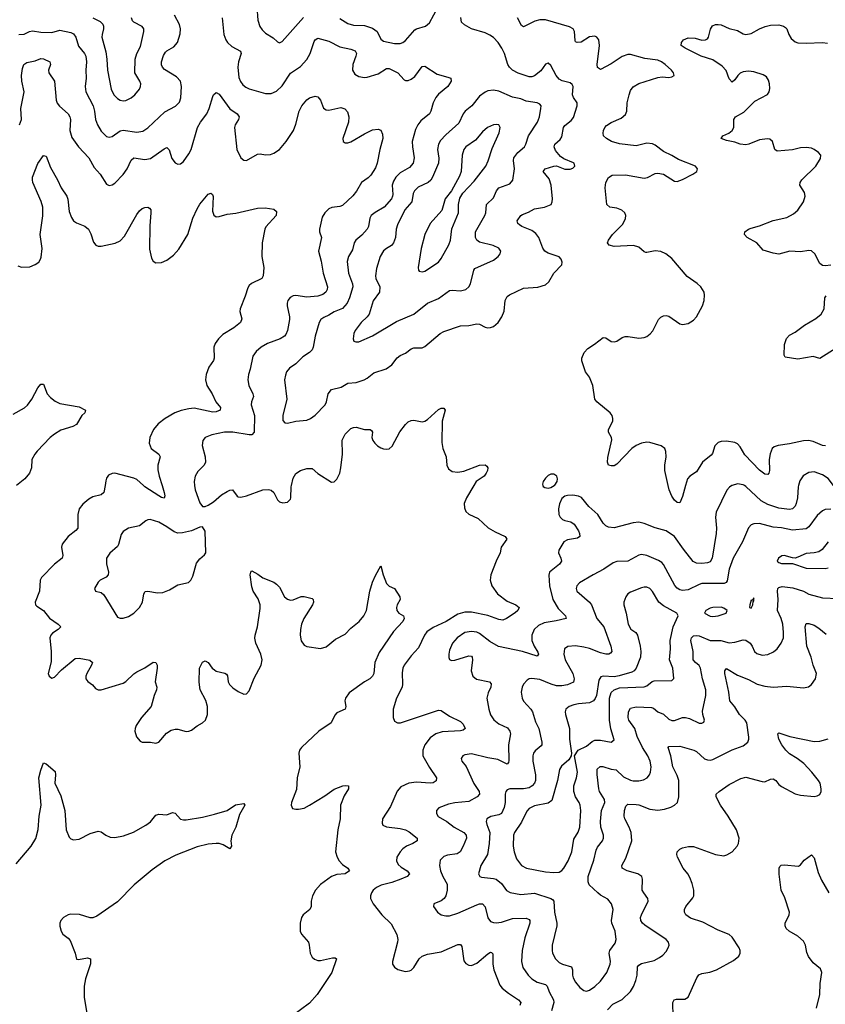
# Model space of a CAD drawing. Header units: inches. Extents: x 501419 to 657765, y 482282 to 547532.
# Tile 11 of 225: x 531637 to 537510, y 496218 to 503397. Entities that reach past the tile are written whole.
import ezdxf

# ---------------------------------------------------------------- set-up
doc = ezdxf.new("R2010")
doc.units = ezdxf.units.IN
doc.header["$MEASUREMENT"] = 0
doc.layers.add('A5439', color=7, linetype='Continuous')
doc.layers.add('A5530', color=7, linetype='Continuous')

msp = doc.modelspace()

# ---------------------------------------------------------------- linework, layer by layer
at = {"layer": 'A5439', "color": 6}
for points, elevation in [([(532259.3, 500000), (532251.4, 499948.6), (532230, 499933.3), (532170, 499917.2), (532139.8, 499900.2), (532096.1, 499863.9), (532070.4, 499830), (532060.8, 499790), (532060.8, 499690), (532046.6, 499673.4), (531990, 499628.8), (531947.2, 499572.8), (531941.7, 499550), (531952.3, 499490), (531947.3, 499470), (531890, 499427.3), (531795.2, 499330), (531786.9, 499310), (531780.4, 499230), (531749, 499150), (531753, 499130), (531761.3, 499121.3), (531810, 499090.5), (531854.2, 499034.2), (531916.2, 498990), (531936.1, 498970), (531917.4, 498950), (531876.5, 498923.5), (531864.5, 498910), (531856.5, 498890), (531866.2, 498790), (531866.1, 498713.9), (531845.5, 498630), (531851.4, 498610), (531870, 498595), (531890, 498602.1), (531942.5, 498657.5), (532041.9, 498738.1), (532070, 498741.1), (532147.3, 498727.3), (532166.9, 498710), (532160.3, 498690), (532125.9, 498630), (532119.7, 498610), (532120.1, 498590), (532132.6, 498572.6), (532167.1, 498547.1), (532190, 498521.6), (532210, 498512), (532230, 498511.6), (532390, 498559.6), (532410, 498570.7), (532470, 498628.7), (532490, 498642.2), (532548.2, 498671.8), (532610, 498711.9), (532630.5, 498710.5), (532638.6, 498690), (532638.9, 498670), (532625.4, 498570), (532637.7, 498530), (532635.4, 498510), (532617, 498470), (532595.3, 498390), (532525, 498310), (532486.7, 498250), (532477.5, 498230), (532475.1, 498210), (532489.1, 498169.1), (532515.8, 498135.8), (532530, 498128.3), (532590, 498128.3), (532630, 498122.8), (532651.9, 498128.1), (532706.3, 498193.7), (532742.2, 498217.8), (532770, 498224.9), (532790, 498223.9), (532850, 498208.2), (532871.1, 498208.9), (532890, 498216.3), (532930, 498249.3), (532970, 498271), (532992, 498290), (533005.2, 498330), (533005.6, 498390), (532993.9, 498433.8), (532953.5, 498510), (532946, 498566), (532948.5, 498670), (532970, 498713.2), (532990, 498722), (533010, 498710.2), (533039.8, 498670), (533056, 498656), (533070, 498647.7), (533131.8, 498631.8), (533144.1, 498624.1), (533152.2, 498612.2), (533157.6, 498570), (533166.2, 498550), (533190, 498526.2), (533230, 498499.3), (533270, 498479.8), (533290, 498482.5), (533310, 498502.9), (533345.2, 498594.8), (533397.4, 498690), (533405.4, 498730), (533395.7, 498770), (533359.3, 498850), (533351.5, 498888.5), (533352.7, 498910), (533369.9, 498970.1), (533390, 499103), (533390.2, 499130), (533374.6, 499174.6), (533338.7, 499230), (533330, 499263), (533318.2, 499350), (533322, 499370), (533330, 499377.5), (533373.6, 499353.6), (533410, 499326.4), (533490, 499294.7), (533510, 499280.2), (533530, 499259.7), (533568.1, 499190), (533590, 499170.9), (533610, 499164.8), (533630, 499167.6), (533690, 499190.9), (533710, 499191.1), (533770, 499176.5), (533776.5, 499170), (533779.7, 499150), (533771.3, 499130), (533707.9, 499032.1), (533691.8, 498990), (533684.1, 498950), (533682.4, 498910), (533690, 498869.1), (533710, 498836.1), (533730, 498826.3), (533830, 498812.2), (533870, 498824.2), (533939.5, 498880.5), (534010, 498917.3), (534050, 498959.6), (534111.6, 499008.4), (534144.8, 499050), (534166, 499090), (534190, 499229.1), (534210, 499296.5), (534230, 499344.9), (534270, 499415.3), (534286.1, 499350), (534310, 499285.2), (534330, 499265.8), (534370.1, 499250.1), (534409.2, 499190), (534410.2, 499170), (534387.6, 499130), (534383.5, 499110), (534385.8, 499090), (534401.8, 499070), (534434.7, 499050), (534439.4, 499030), (534431.1, 499010), (534363, 498937), (534258, 498782), (534225.5, 498710), (534218.7, 498630), (534210.1, 498610), (534190, 498590.4), (534150, 498569.9), (534038.6, 498490), (534011.3, 498450), (534006.9, 498430), (534015.4, 498390), (534009.4, 498370), (533950, 498342.4), (533934.9, 498325.1), (533906.8, 498270), (533817.8, 498210), (533692.5, 498090), (533676.7, 498070), (533670.9, 498050), (533679.4, 497950), (533658.6, 497870), (533655, 497785), (533619.5, 497690), (533616.3, 497670), (533626.7, 497646.7), (533650, 497640.2), (533670, 497640.5), (533710, 497648.9), (533750, 497669), (533861.2, 497738.8), (533930, 497787.2), (533992.3, 497810), (534010, 497813.9), (534033.4, 497810), (534034.8, 497790), (534002.6, 497737.4), (533976.7, 497670), (533973.6, 497570), (533956.8, 497490), (533940.1, 497330), (533950.4, 497290), (533965.1, 497265.1), (533990, 497236.8), (534029.2, 497210), (534040.7, 497190), (534009.7, 497170.3), (533950, 497163.2), (533911.1, 497150), (533828.8, 497091.2), (533792.9, 497050), (533771.1, 497010), (533761.9, 496970), (533760.8, 496930), (533751, 496910), (533703.5, 496870), (533691.8, 496850), (533682.6, 496810), (533681.6, 496750), (533690.2, 496730), (533741.3, 496670), (533748.1, 496650), (533755.4, 496590), (533770, 496562), (533786, 496546), (533810, 496536.6), (533830, 496537.2), (533916.8, 496556.8), (533936, 496556), (533945.3, 496550), (533913.2, 496450), (533805.3, 496290), (533750, 496225.5), (533617.8, 496130)], 2000), ([(532674.8, 500000), (532690.4, 499949.6), (532694.9, 499925.1), (532690.8, 499909.2), (532670, 499913.8), (532650, 499925.2), (532550, 499991.8), (532540.5, 500000)], 2000), ([(532911.9, 500000), (532915.7, 499970), (532950, 499875.5), (532970, 499848.4), (532990, 499846.9), (533010, 499856.4), (533050, 499881.1), (533107.9, 499932.1), (533150, 499957.9), (533170, 499967), (533189.2, 499969.2), (533222.5, 499922.5), (533230, 499917.3), (533250, 499914.9), (533290, 499924.5), (533410, 499969.3), (533450, 499972.6), (533470, 499965.5), (533490.1, 499950), (533517.3, 499897.3), (533530, 499882), (533555.1, 499875.1), (533590, 499879.8), (533610, 499900.2), (533613.6, 499910), (533616.1, 499990), (533618.3, 500000)], 2100), ([(534947.5, 500000), (534893, 499910), (534877, 499870), (534878.6, 499838.6), (534890, 499811.8), (534910.7, 499790.7), (534979.9, 499759.9), (535051.7, 499691.7), (535103, 499663), (535176.5, 499630), (535182.1, 499622.1), (535188.7, 499610), (535147.4, 499550), (535140.7, 499510), (535110, 499448.5), (535071.6, 499350), (535066, 499310), (535079.7, 499270), (535121.1, 499210), (535190, 499158.1), (535254.6, 499130), (535277.4, 499110), (535269, 499090), (535250, 499071.5), (535186.9, 499030), (535160.1, 499019.9), (535130, 499024.3), (535050, 499051.9), (534930, 499076.1), (534882.3, 499077.7), (534830, 499063.5), (534745.8, 499010), (534650, 498965.5), (534606.2, 498933.8), (534586.9, 498910), (534543.6, 498816.4), (534490, 498759.1), (534439.3, 498690), (534430, 498669.1), (534424.2, 498635.8), (534428.3, 498551.7), (534425.3, 498530), (534383.3, 498450), (534359.4, 498370), (534359.4, 498310), (534370, 498283.3), (534390, 498269.7), (534413.3, 498270), (534690, 498362.4), (534710, 498359.9), (534770, 498318.1), (534850, 498279.5), (534870, 498260.6), (534885.4, 498230), (534870, 498217.5), (534850, 498211.6), (534716.1, 498203.9), (534670, 498190.8), (534630, 498160.2), (534591.5, 498110), (534575.3, 498070), (534576.5, 498030), (534623.6, 497943.6), (534674.6, 497870), (534673.1, 497846.9), (534650, 497833.2), (534630.3, 497829.7), (534530, 497838.5), (534473, 497830), (534416.4, 497803.6), (534389.1, 497770.9), (534339.3, 497660.7), (534282.6, 497570), (534279, 497539), (534285.1, 497525.1), (534311.2, 497511.2), (534410, 497499.6), (534450, 497489.8), (534476, 497476), (534534.4, 497430), (534535.3, 497410), (534503.4, 497390), (534457.2, 497370), (534430, 497350.6), (534409.8, 497330), (534386.4, 497290), (534384.3, 497264.3), (534396.5, 497236.5), (534417.3, 497217.3), (534462.2, 497190), (534478, 497170), (534461, 497150), (534414.4, 497130), (534350, 497106), (534273.3, 497086.7), (534237.1, 497070), (534214.5, 497050), (534201.3, 497030), (534194.5, 497010), (534194.7, 496990), (534214.2, 496950), (534277.4, 496870), (534345.4, 496805.4), (534386.1, 496726.1), (534393.3, 496690), (534391.6, 496670), (534355.1, 496530), (534355.1, 496510), (534368.4, 496488.4), (534392.7, 496472.7), (534430, 496461), (534450, 496458), (534478.5, 496461.5), (534490, 496466.1), (534510, 496486.1), (534548.7, 496550), (534571.2, 496568.8), (534610, 496582.7), (534710, 496601.4), (534830, 496653), (534850, 496652.9), (534860.1, 496640.1), (534875.9, 496535.9), (534890, 496515.1), (534910, 496503.3), (534930, 496501.9), (534970, 496518.5), (535050, 496585.9), (535070, 496597.2), (535076.2, 496596.2), (535086.5, 496586.5), (535086.6, 496510), (535092.7, 496470), (535136.3, 496356.3), (535155.3, 496335.3), (535199.8, 496299.8), (535274.5, 496250), (535290.8, 496230), (535282.5, 496210)], 2100), ([(536828, 500000), (536811.1, 499988.9), (536792.6, 499967.4), (536714.8, 499805.2), (536709, 499770), (536716.1, 499690), (536714.9, 499650), (536684.4, 499470), (536670, 499443.1), (536650, 499435.9), (536610, 499432.8), (536570, 499434.7), (536546.8, 499446.8), (536475.3, 499535.3), (536410, 499629.2), (536350, 499670.7), (536270, 499690.9), (536190, 499724.4), (536150, 499732.5), (536110, 499727.8), (535970, 499691.6), (535930, 499695.9), (535910, 499705.6), (535890, 499724.9), (535850.6, 499790), (535786.4, 499846.4), (535732.8, 499912.8), (535710, 499923.2), (535670, 499929.4), (535631.5, 499928.5), (535610, 499922.8), (535590, 499907.1), (535572.3, 499867.7), (535564, 499830), (535567.8, 499790), (535578.1, 499770), (535593.5, 499753.5), (535610, 499745.2), (535654.9, 499734.9), (535678.7, 499718.7), (535709.5, 499670), (535718.6, 499650), (535720.5, 499630), (535704.1, 499615.9), (535630, 499605.2), (535602.6, 499590), (535566.6, 499530), (535564.5, 499510), (535582.7, 499470), (535586.1, 499450), (535573.1, 499426.9), (535500.5, 499370), (535493.9, 499346.1), (535500.2, 499270), (535524.5, 499170), (535563.4, 499103.4), (535616.2, 499050), (535621.7, 499030), (535546.8, 499013.2), (535459.6, 499000.4), (535419.3, 498980.7), (535388.6, 498951.4), (535371.7, 498910), (535370.7, 498870), (535388.2, 498828.2), (535413.3, 498786.7), (535418.8, 498770), (535410, 498757.3), (535303.4, 498790), (535126.4, 498826.4), (535063.1, 498863.1), (534990, 498921.8), (534970, 498930.5), (534930, 498936.5), (534882.2, 498930), (534825.7, 498890), (534792, 498850), (534770, 498800.4), (534764.4, 498770), (534765.5, 498745.5), (534771.1, 498731.1), (534785.4, 498725.4), (534810, 498727), (534910, 498759.6), (534930, 498757.4), (534935.9, 498750), (534938, 498730), (534928.8, 498650), (534940.7, 498610), (534968.1, 498588.1), (535061.5, 498570), (535075.1, 498555.1), (535071.2, 498531.2), (535051.6, 498490), (535042.6, 498450), (535056.7, 498370), (535070, 498328.5), (535093.3, 498293.3), (535130, 498263.4), (535194, 498234), (535210.8, 498210), (535214.7, 498190), (535199.8, 498110), (535203.5, 497996.5), (535199.2, 497980.8), (535190, 497969), (535123.7, 498003.7), (535050, 498015.8), (534930, 498044.4), (534882.7, 498037.3), (534868.1, 498030), (534855.1, 498010), (534859.7, 497990), (534891.4, 497951.4), (534948.7, 497828.7), (534986, 497770), (534988, 497750), (534971.9, 497730), (534910, 497695.9), (534810, 497686.7), (534762.4, 497677.6), (534693.1, 497650), (534675, 497630), (534674.9, 497610), (534688.1, 497588.1), (534750, 497550.1), (534803.2, 497510), (534873.7, 497470), (534890.9, 497450), (534893.2, 497430), (534870.9, 497370), (534848.7, 497330), (534825.7, 497314.3), (534755.7, 497304.3), (534730, 497295.3), (534702.8, 497270), (534697.4, 497230), (534704.3, 497190), (534720.6, 497150), (534753, 497093), (534753.4, 497050), (534743, 497010), (534730.8, 496989.2), (534710, 496973.1), (534656.5, 496950), (534653.8, 496930), (534683.4, 496890), (534710, 496870.5), (534742.7, 496862.7), (534770, 496863.1), (534830, 496881.3), (534970, 496942.8), (534990, 496950), (535010, 496951.1), (535029.1, 496929.1), (535050, 496849), (535070, 496822.8), (535090, 496813.2), (535111.4, 496811.4), (535150, 496817.6), (535230, 496843.1), (535330, 496844.9), (535350, 496837.3), (535354.9, 496830), (535355.2, 496810), (535318.3, 496701.7), (535300, 496610), (535294.7, 496530), (535305.6, 496485.6), (535342.8, 496430), (535370, 496403.1), (535410, 496380.1), (535470, 496362.4), (535483.3, 496350), (535496.1, 496310), (535527.4, 496250), (535530.3, 496230), (535512.7, 496170)], 2200), ([(535451.9, 500000), (535453.9, 499993.9), (535465.5, 499985.5), (535490, 499982.4), (535510, 499986.5), (535534.2, 500000)], 2200), ([(536491.6, 500000), (536470, 499920.7), (536450, 499875.3), (536430, 499875.8), (536410, 499893.5), (536390, 499923.5), (536372.3, 499970), (536365.3, 500000)], 2100), ([(537315.4, 500000), (537313, 499990), (537306.9, 499910), (537297.7, 499870), (537289.8, 499850), (537270, 499829.4), (537250, 499826.5), (537170, 499835.5), (537090, 499861.6), (537041.5, 499890), (536930, 499994.2), (536920.1, 500000)], 2200), ([(537550.7, 499829.3), (537510, 499826.5), (537490, 499816.1), (537450, 499780.9), (537390, 499699.9), (537370, 499685.3), (537270, 499674.3), (537190, 499691.6), (537130, 499697.1), (537030, 499722.7), (536990, 499720.6), (536970, 499713.3), (536949.1, 499690.9), (536906, 499590), (536838.2, 499470), (536808, 499390), (536794.2, 499305.8), (536786.4, 499293.6), (536772.9, 499287.1), (536610, 499286.1), (536590, 499280), (536510, 499239.2), (536470, 499235), (536450, 499240), (536430, 499251.5), (536412.8, 499272.8), (536330, 499423.9), (536318.1, 499438.1), (536293.6, 499453.6), (536210, 499490.5), (536170, 499498.2), (536150, 499493.1), (536070, 499448.6), (535990, 499445.8), (535962.3, 499437.7), (535894.8, 499390), (535817.4, 499350), (535717.9, 499290), (535699.7, 499270), (535692.8, 499250), (535699.7, 499230), (535790.6, 499150.6), (535806.5, 499130), (535845.4, 499030), (535896.1, 498970), (535947.2, 498830), (535952.6, 498790), (535943, 498777), (535930.9, 498770), (535910, 498770), (535870, 498780), (535790, 498812.4), (535750, 498822.9), (535688.8, 498831.2), (535632.7, 498827.3), (535609.8, 498810), (535603.9, 498770), (535614.5, 498730), (535669.2, 498630), (535678.6, 498590), (535673.6, 498566.4), (535630, 498546.9), (535590, 498540.3), (535550, 498540.5), (535511.3, 498551.3), (535430, 498585.9), (535370, 498594.1), (535350, 498590.2), (535337.5, 498582.5), (535310, 498551.4), (535300.5, 498530), (535293.9, 498493.9), (535299.5, 498450), (535309.1, 498429.1), (535362.3, 498370), (535374.2, 498350), (535398.1, 498278.1), (535421.4, 498230), (535444.1, 498130), (535443.1, 498110), (535437.9, 498102.1), (535394, 498066), (535382.3, 498050), (535377.1, 498030), (535378.6, 497990), (535397.2, 497890), (535396.2, 497850), (535389, 497830), (535373.9, 497810), (535350, 497796.6), (535310, 497788.9), (535211.3, 497788.7), (535190, 497780.6), (535180.8, 497770), (535176.2, 497750), (535175, 497690), (535168.1, 497651.9), (535150, 497610.2), (535130, 497599.9), (535072.1, 497587.9), (535043.4, 497570), (535037.9, 497550), (535042.1, 497530), (535065.1, 497470), (535060.2, 497390), (535046.4, 497310), (534997.5, 497230), (534982.5, 497170), (534990.7, 497150.7), (535004.2, 497144.2), (535090, 497136.3), (535110.2, 497130.2), (535150, 497097.9), (535186.6, 497046.6), (535212, 497032), (535290, 497019.5), (535390, 497028.3), (535509.4, 496989.4), (535521.7, 496981.7), (535530.5, 496970), (535536.1, 496890), (535553.3, 496810), (535552.3, 496790), (535518.5, 496650), (535517.6, 496610), (535522.2, 496590), (535544.1, 496550), (535570, 496523.5), (535593.2, 496510), (535660.1, 496490), (535667.3, 496470), (535666, 496430), (535671.8, 496411.8), (535690, 496378.3), (535719.7, 496339.7), (535750, 496317.4), (535770, 496314.4), (535790, 496321.1), (535830, 496348.8), (535870, 496385.5), (535918.3, 496450), (535942.3, 496510), (535944.3, 496530), (535935.1, 496590), (535938.9, 496610), (535977.5, 496662.5), (535986.1, 496690), (535977.3, 496750), (535953.3, 496810), (535951.2, 496830), (535963.4, 496910), (535951.2, 496950), (535924.1, 496984.1), (535870, 497013.4), (535851.4, 497030), (535789.6, 497089.6), (535780.3, 497110), (535781.5, 497150), (535821.3, 497270), (535838.5, 497341.5), (535850, 497363.3), (535886, 497410), (535892.9, 497430), (535893.5, 497450), (535873.9, 497510), (535872, 497550), (535878.5, 497630), (535901.7, 497690), (535900.1, 497710), (535864.1, 497770), (535857.9, 497790), (535846.1, 497893.9), (535847.8, 497932.2), (535867.8, 497952.2), (535887.7, 497952.3), (535950, 497932.1), (535986.5, 497926.5), (536037.7, 497877.7), (536090, 497852.1), (536110, 497846.9), (536150, 497846.9), (536185.6, 497854.4), (536211.5, 497868.5), (536227.9, 497890), (536235.5, 497910), (536240.4, 497950), (536233.9, 497990), (536217, 498030), (536178.1, 498090), (536137.3, 498170), (536120.8, 498230), (536078.3, 498290), (536074, 498310), (536075, 498350), (536090, 498376.6), (536130, 498385.9), (536242.1, 498382.1), (536256.4, 498376.4), (536290, 498350), (536330, 498332.7), (536370, 498296.1), (536390, 498287.9), (536410, 498286.7), (536470, 498307.9), (536490, 498310.3), (536521.1, 498301.1), (536590, 498268.6), (536610, 498267.5), (536624.3, 498275.7), (536630.4, 498290), (536617.5, 498330), (536615, 498355), (536639.5, 498470), (536640.2, 498510), (536614.3, 498590), (536600.7, 498670), (536589.2, 498689.2), (536562.8, 498710), (536547.6, 498730), (536547.6, 498790), (536529.8, 498870), (536534.7, 498890), (536541.9, 498898.1), (536550, 498904), (536573.6, 498906.4), (536590, 498903.6), (536670, 498870.4), (536749.5, 498869.5), (536810, 498853.4), (536850, 498857.3), (536910, 498875.4), (536930, 498873.1), (536961.8, 498850), (536976.6, 498830), (536993.3, 498790), (537010, 498775), (537050, 498764.8), (537090, 498768.9), (537132, 498788), (537159.6, 498810), (537189.1, 498850), (537204.1, 498890), (537206.3, 498930), (537199.5, 498990), (537187.6, 499030), (537160.6, 499090), (537165.7, 499170), (537161.4, 499230), (537164, 499250), (537170, 499257.6), (537195.2, 499264.8), (537274.2, 499254.2), (537349.9, 499229.9), (537390, 499209.6), (537490, 499180.8), (537604.2, 499175.8)], 2300), ([(537530, 499590.6), (537486.6, 499533.4), (537462.3, 499517.7), (537430, 499510.2), (537370, 499505.6), (537310, 499477), (537290, 499472.1), (537270, 499472.2), (537210, 499489.9), (537192.9, 499487.1), (537168.4, 499470), (537159.4, 499450), (537170, 499439.4), (537190, 499432.3), (537270, 499432.8), (537370, 499398.5), (537510, 499395.1), (537530, 499400.4)], 2400), ([(535923, 496177), (535961.7, 496218.3), (536028.2, 496251.8), (536088.6, 496311.4), (536111.5, 496348.5), (536128.5, 496391.5), (536138.3, 496430), (536140.9, 496490), (536150, 496503.4), (536170, 496514.4), (536262.2, 496537.8), (536301.9, 496558.1), (536324.7, 496575.3), (536350, 496603.6), (536365.4, 496630), (536371.1, 496650), (536367.7, 496670), (536349.1, 496690), (536194.7, 496794.7), (536177.1, 496810), (536164.9, 496830), (536163.2, 496850), (536170.4, 496870), (536217.6, 496970), (536217.3, 496990), (536185.9, 497030), (536175.7, 497050), (536177.1, 497130), (536171.4, 497150), (536144.3, 497170), (536065.5, 497190), (536029.4, 497210), (536027.4, 497230), (536056.8, 497283.2), (536099.9, 497410), (536094.9, 497470), (536080.4, 497510), (536048.4, 497570), (536043.7, 497590), (536045.6, 497630), (536056.3, 497663.7), (536070, 497676.6), (536130, 497675.7), (536150, 497671.8), (536230, 497639.8), (536290, 497634.1), (536338.1, 497641.9), (536383.7, 497656.3), (536410.5, 497670), (536432.5, 497690), (536442.2, 497730), (536441.3, 497850), (536430, 497885.9), (536399, 497950), (536384.4, 498030), (536363.9, 498090), (536370, 498097.6), (536450, 498099.5), (536550.5, 498070.5), (536570, 498060.7), (536630, 498008.1), (536650, 498000.2), (536670, 497999.1), (536690, 498004), (536830, 498074.4), (536910, 498103.2), (536945.9, 498130), (536953.4, 498150), (536953.1, 498166.9), (536938, 498270), (536925.8, 498290), (536884, 498330), (536850, 498386.9), (536814.8, 498430), (536806.4, 498493.6), (536777.5, 498630), (536776.8, 498650), (536790, 498667.5), (536870, 498618.3), (536950, 498585.3), (537013.2, 498553.2), (537070, 498537.3), (537130, 498530.5), (537230, 498537.4), (537350, 498525.2), (537386.3, 498533.7), (537410.2, 498549.8), (537438.3, 498590), (537445.3, 498630), (537422.6, 498690), (537408.1, 498750), (537374.3, 498830), (537363.6, 498970), (537370, 498993.6), (537390, 498994.3), (537430, 498981.6), (537461.7, 498961.7), (537516.2, 498916.2)], 2200), ([(536400.1, 496130), (536398.9, 496230), (536407.3, 496250), (536425.3, 496254.7), (536485.2, 496254.8), (536510, 496269.4), (536573, 496410), (536587.2, 496432.8), (536610, 496443.7), (536667.3, 496452.7), (536715.7, 496470), (536841.8, 496538.2), (536878.7, 496570), (536889.9, 496590), (536889.9, 496610), (536881.2, 496630), (536830, 496706.8), (536810, 496728), (536730, 496759.6), (536616.4, 496816.4), (536527, 496847), (536494.3, 496870), (536483, 496890), (536484, 496910), (536494, 496930), (536545, 496995), (536550.5, 497010), (536550.9, 497050), (536539.4, 497099.4), (536523.2, 497143.2), (536508.3, 497168.3), (536473.7, 497210), (536433.5, 497290), (536427.8, 497310), (536430, 497330.2), (536449.8, 497350), (536470, 497358), (536512.3, 497367.7), (536550, 497367.7), (536710, 497309.1), (536770, 497301.5), (536792.9, 497307.1), (536830, 497330.1), (536867.3, 497370), (536877.3, 497390), (536881.2, 497430), (536863, 497490), (536801.9, 497590), (536746.5, 497670), (536713.9, 497730), (536715.4, 497750), (536736.1, 497770), (536810, 497820.6), (536894.7, 497865.3), (536930, 497873.7), (537050, 497841.9), (537070, 497840.3), (537110, 497859), (537130, 497862.3), (537149.4, 497849.4), (537170, 497819.9), (537190, 497805), (537290, 497753.6), (537330, 497742.1), (537430, 497734), (537450, 497736.9), (537470, 497748.8), (537479.3, 497770), (537480.8, 497790), (537472.1, 497830), (537460.4, 497850), (537412.8, 497910), (537353.8, 497973.8), (537306, 498010), (537250, 498043.4), (537222.5, 498070), (537193.6, 498110), (537172.3, 498150), (537162.9, 498190), (537170, 498198.4), (537251.1, 498171.1), (537430, 498135.1), (537470, 498137.3), (537530, 498154.2)], 2100), ([(531610, 497241.9), (531720.6, 497370), (531753.6, 497426.4), (531772.1, 497492.1), (531780, 497590), (531794.3, 497670), (531775.9, 497870), (531790, 497925.5), (531810, 497979.3), (531830, 497971.7), (531894.7, 497914.7), (531899, 497890), (531894.2, 497830), (531937.6, 497737.6), (531965.8, 497630), (531974.6, 497490), (531997.4, 497437.4), (532010, 497425.6), (532030, 497418), (532070, 497421.2), (532150, 497463.9), (532210, 497480.6), (532230, 497475.3), (532265.2, 497450), (532297.4, 497437.4), (532330, 497435.1), (532393.9, 497446.1), (532466.3, 497473.7), (532556.2, 497523.8), (532590.6, 497549.4), (532630, 497596.8), (532650, 497603.9), (532710, 497598.2), (532750, 497615.4), (532770, 497612), (532808.5, 497568.5), (532830, 497562.6), (532850, 497564.1), (532970, 497581.7), (533056.1, 497603.9), (533150, 497631.7), (533210, 497672.8), (533270, 497683), (533278.7, 497670), (533238.8, 497601.2), (533211.4, 497510), (533182.8, 497450), (533176.3, 497410), (533180.2, 497370), (533170, 497352.4), (533120.2, 497380.2), (533090, 497389.7), (533070, 497391.5), (533010, 497384.6), (532930, 497365), (532775.1, 497304.9), (532695.3, 497264.7), (532602.5, 497197.5), (532472.4, 497090), (532350, 496965.9), (532199.2, 496860.8), (532170, 496849.5), (532150, 496849.2), (532073, 496873), (532010, 496875.6), (531990, 496870), (531956.4, 496850), (531937.5, 496830), (531929.7, 496810.3), (531930, 496787.4), (531940.1, 496750), (531950.5, 496730.5), (531990, 496701), (532003.8, 496683.8), (532042.3, 496590), (532050, 496547.7), (532064.5, 496544.5), (532130, 496557.6), (532153.6, 496550), (532152.1, 496512.1), (532116.5, 496403.5), (532106.9, 496350), (532107.2, 496270), (532130, 496120.9)], 1900), ([(537444.8, 496190), (537469.9, 496290.1), (537472.1, 496370), (537485.7, 496450), (537475.6, 496475.6), (537421.2, 496521.2), (537387.5, 496567.5), (537375.8, 496595.8), (537364.9, 496650), (537350, 496678.4), (537310, 496715.1), (537245.7, 496750), (537223.5, 496770), (537216.8, 496790), (537217.1, 496810), (537246.4, 496870), (537248.7, 496890), (537214.5, 496994.5), (537189.4, 497050.6), (537174.3, 497165.7), (537172.9, 497210), (537177.8, 497222.2), (537187.9, 497232.1), (537210, 497235.4), (537314.2, 497225.8), (537330, 497233.7), (537356.3, 497270), (537410, 497307.7), (537430, 497286.7), (537458, 497178), (537482.4, 497122.4), (537536.1, 497030)], 2000)]:
    msp.add_lwpolyline(points, dxfattribs=dict(at, elevation=elevation))
for points, elevation in [([(532587.4, 499752.6), (532570, 499751.1), (532555.8, 499744.2), (532510, 499707.3), (532430, 499688.8), (532390, 499666.3), (532376.1, 499643.9), (532357.9, 499570), (532350, 499555.9), (532293, 499507), (532270.7, 499470), (532268.8, 499430), (532284.9, 499370), (532282.7, 499350), (532267, 499333), (532224.2, 499310), (532210, 499296.2), (532181.4, 499250), (532188.9, 499230), (532230, 499219.5), (532250, 499202.8), (532350, 499040.4), (532370, 499032.7), (532390, 499033.5), (532430, 499046), (532470, 499070.1), (532510, 499111), (532531.1, 499150), (532541.6, 499210), (532551.3, 499228.7), (532570, 499231), (532642.2, 499217.8), (532679.5, 499220.6), (532730, 499239.7), (532790, 499275.7), (532867.2, 499292.8), (532885, 499310), (532899.7, 499340.3), (532926.6, 499433.4), (532950, 499464.9), (532985.2, 499494.8), (532993.9, 499510), (532987.9, 499667.9), (532970, 499699.1), (532950, 499697.7), (532889.9, 499670.1), (532823.7, 499656.3), (532790, 499654), (532763.2, 499663.2), (532710, 499700.3), (532650, 499732.5)], 2100), ([(536190, 499260.2), (536170, 499254.4), (536090, 499223.7), (536070.9, 499210), (536054.9, 499190), (536040.7, 499150), (536041.1, 499130), (536059.2, 499070), (536073.2, 498990), (536093.1, 498953.1), (536127.7, 498927.7), (536140.8, 498910), (536161.2, 498830), (536165.2, 498790), (536162.1, 498750), (536131, 498669), (536116.8, 498650), (536100.2, 498639.8), (536006.1, 498613.9), (535970, 498606.8), (535890, 498610.4), (535874.7, 498605.3), (535858.2, 498581.8), (535841.1, 498470), (535832.9, 498447.1), (535820.9, 498430), (535790, 498415.8), (535710.5, 498409.5), (535677.9, 498402.1), (535642.3, 498390), (535618.8, 498370), (535613.7, 498350), (535616.4, 498330), (535645.6, 498230), (535645.4, 498150), (535659.1, 498050), (535657.6, 498030), (535639.4, 498000.6), (535586.4, 497953.6), (535571.2, 497930), (535558.6, 497850), (535515.2, 497704.8), (535490, 497685.5), (535390, 497664.4), (535350, 497646.1), (535333.6, 497626.4), (535294.5, 497545.5), (535245, 497470), (535238, 497450), (535235.6, 497370), (535241.2, 497330), (535259.7, 497279.7), (535295, 497230), (535331, 497211), (535470, 497185), (535530, 497177.9), (535570, 497181.6), (535590, 497192.7), (535604.7, 497210), (535636.4, 497263.6), (535663.1, 497330), (535677.7, 497422.3), (535707.5, 497472.5), (535719.9, 497510), (535726.9, 497630), (535723.5, 497670), (535716, 497690), (535689.2, 497730), (535676.4, 497770), (535677.7, 497810), (535696.5, 497870), (535702.3, 497910), (535680.8, 498030), (535709.4, 498070.6), (535770, 498099.6), (535810, 498133.3), (535830, 498143.2), (535870, 498143.8), (535949.9, 498130.1), (535970, 498146.4), (535947.1, 498227.1), (535936.7, 498290), (535937.8, 498450), (535949.5, 498490.5), (535970, 498511), (536010, 498525.5), (536190, 498533.8), (536210, 498541.1), (536248.2, 498571.8), (536263.2, 498576.8), (536390, 498579.6), (536406.4, 498593.6), (536397.4, 498670), (536373.4, 498730), (536381.9, 498810), (536379.2, 498870), (536400.2, 498970), (536437.3, 499050), (536426.5, 499070), (536330, 499124), (536295.2, 499150), (536250, 499228.3), (536230, 499248.7), (536210, 499259.2)], 2400), ([(536990, 499182), (536977.3, 499162.7), (536970, 499163.7), (536960.7, 499130), (536956.3, 499110), (536970, 499105.6), (536981, 499130), (536984, 499156), (536990, 499158)], 2400), ([(536750, 499113), (536690, 499112.2), (536670, 499107), (536638.7, 499090), (536628.7, 499070), (536670, 499047.4), (536690, 499045.1), (536730, 499049.8), (536788, 499070), (536794.7, 499090), (536770, 499106.1)], 2400)]:
    msp.add_lwpolyline(points, close=True, dxfattribs=dict(at, elevation=elevation))
at = {"layer": 'A5530', "color": 6}
for points, elevation in [([(533364.5, 503490), (533372.6, 503392.6), (533388.3, 503348.3), (533404.3, 503324.3), (533430, 503298.9), (533485.8, 503265.8), (533516.8, 503236.8), (533530, 503228.7), (533550, 503238.4), (533705.7, 503414.3)], 2300), ([(533970, 503405.6), (534030, 503369.1), (534070, 503358.4), (534150, 503354.6), (534210, 503336.5), (534243.4, 503310), (534270, 503254.2), (534290, 503240.2), (534370, 503223.4), (534410, 503223.2), (534430, 503230.6), (534450, 503245.1), (534516.7, 503323.3), (534530, 503331.3), (534594.5, 503350), (534625.3, 503374.7), (534688.1, 503490)], 2300), ([(531630, 503288.4), (531670, 503292.6), (531708.9, 503311.1), (531730, 503315.1), (531790, 503305.4), (531870, 503303.6), (531930, 503321.6), (532010, 503304.2), (532030, 503294.4), (532046.9, 503270), (532064.9, 503204.9), (532109.8, 503150), (532118.9, 503130), (532123, 503090), (532118.2, 503030), (532122.1, 502970), (532115, 502910), (532118.7, 502870), (532173.5, 502770), (532183.2, 502730), (532188.5, 502670), (532202.9, 502630), (532230, 502585.5), (532270, 502546.3), (532290, 502539.9), (532310, 502544.3), (532370, 502586.3), (532390, 502591.2), (532490, 502578.2), (532535.3, 502584.7), (532570, 502608.1), (532695.9, 502724.1), (532773.9, 502766.1), (532803, 502797), (532812, 502828), (532817.1, 502910), (532809, 502950), (532779.5, 502979.6), (532692.9, 503032.9), (532678, 503050), (532670, 503069.2), (532669.7, 503090), (532684.4, 503135.6), (532699.3, 503160.7), (532709.3, 503170.7), (532760.3, 503199.7), (532787.5, 503230), (532807, 503293), (532809.2, 503330), (532802.7, 503362.7), (532766.1, 503430)], 2200), ([(533112.7, 503410), (533125.1, 503290), (533138.9, 503250), (533152.4, 503230), (533182.4, 503202.4), (533247.3, 503167.3), (533251.7, 503150), (533233.2, 503090), (533227.6, 503050), (533235.5, 502975.5), (533246, 502946), (533262.7, 502922.7), (533284.5, 502904.5), (533310, 502893.3), (533430, 502859.9), (533470, 502858.9), (533510, 502874.8), (533550, 502914.9), (533610, 503006.2), (533683.6, 503056.4), (533730, 503106.6), (533754.7, 503150), (533782.5, 503237.5), (533790, 503250.4), (533810, 503261.4), (533890, 503240.8), (533970, 503200.4), (534050, 503183.2), (534082.4, 503170), (534091.6, 503150), (534088.4, 503130), (534065.8, 503070), (534062.8, 503030), (534080.8, 503000.8), (534110, 502983.5), (534150, 502975.4), (534170, 502977.6), (534250, 503002.5), (534310, 503040.9), (534330, 503042.4), (534393.6, 503010), (534438.6, 502958.6), (534450, 502952.7), (534470, 502954.3), (534490, 502962.3), (534517, 502983), (534570, 503055.6), (534590, 503059.3), (534679.2, 502999.2), (534759.1, 502979.1), (534778.9, 502970), (534781.2, 502950), (534759.1, 502910), (534690, 502853.7), (534669.8, 502830), (534651, 502790), (534634.2, 502730), (534623.3, 502710), (534561.4, 502658.6), (534540, 502630), (534523.4, 502596.6), (534498.8, 502510), (534500, 502470), (534512.6, 502390), (534505.8, 502350), (534479.5, 502320.5), (534410, 502279.8), (534379.8, 502250), (534361.3, 502218.7), (534352, 502190), (534356.4, 502123.6), (534355.6, 502110), (534346.5, 502090), (534295, 502030), (534227.6, 501992.4), (534200.1, 501970), (534189.1, 501950), (534180.5, 501890), (534170.8, 501870), (534130, 501825), (534087.4, 501790), (534075.2, 501770), (534061.9, 501718.1), (534033.6, 501670), (534024.8, 501635.2), (534033.1, 501550), (534062.7, 501470), (534064.7, 501450), (534042.1, 501370), (534023.7, 501330), (533989.8, 501290.2), (533930, 501266.6), (533890, 501242.4), (533853.1, 501226.9), (533831.9, 501210), (533820.6, 501190), (533790, 501090), (533777, 501010), (533769.1, 500990), (533750, 500970), (533701.1, 500938.9), (533650, 500887.4), (533604, 500856), (533583.1, 500830), (533573.9, 500806.1), (533568, 500770), (533584.5, 500630), (533554, 500510), (533554.6, 500474.6), (533570, 500457.7), (533590, 500455), (533650, 500469.7), (533730, 500478.1), (533756.4, 500490), (533790, 500513.5), (533862.8, 500590), (533873.1, 500610), (533885.2, 500670), (533910, 500699.8), (533981.4, 500718.6), (534030, 500746.8), (534090, 500750.8), (534148.1, 500771.9), (534170, 500783.2), (534217.5, 500822.5), (534309.3, 500850.7), (534350, 500881.5), (534388, 500932), (534410, 500948.9), (534450, 500965.3), (534490, 500996.3), (534510, 501004.6), (534570, 501005.6), (534590, 501013.4), (534703.4, 501110), (534730, 501124.5), (534850, 501164.2), (534910, 501168.4), (534970, 501180.2), (534990, 501177.7), (535030, 501155.9), (535050, 501151), (535070, 501152.5), (535090, 501160.9), (535124.2, 501190), (535152.8, 501230), (535167.9, 501272.1), (535175.5, 501350), (535190, 501377.7), (535208.6, 501391.4), (535310, 501438.5), (535413.2, 501446.8), (535470, 501463.1), (535494.3, 501485.7), (535530.2, 501549.8), (535588.5, 501610), (535591, 501630), (535584.5, 501650), (535568.6, 501668.6), (535490, 501694.1), (535465.9, 501710), (535451.6, 501731.6), (535422, 501810), (535399.1, 501839.1), (535370, 501860.6), (535297.5, 501890), (535280.9, 501900.9), (535268.5, 501910), (535264.3, 501930), (535290, 501969.6), (535302.6, 501977.4), (535346.4, 501993.6), (535390, 502017.5), (535463.1, 502030), (535510.4, 502050), (535518.9, 502070), (535520.1, 502090), (535512.1, 502190), (535496.2, 502236.2), (535452.9, 502290), (535467.4, 502310), (535530, 502329.6), (535550, 502330.7), (535610, 502307.2), (535650, 502307.5), (535670, 502315.1), (535683.6, 502330), (535678.5, 502350), (535673.6, 502353.6), (535603.7, 502383.7), (535580.1, 502400.1), (535543.5, 502443.5), (535533.9, 502470), (535539.2, 502490), (535576.7, 502523.3), (535590, 502543.6), (535602.3, 502610), (535610, 502624.6), (535658.1, 502661.9), (535675.3, 502684.7), (535700.6, 502770), (535700.2, 502790), (535674.7, 502830), (535667.2, 502850), (535671.2, 502910), (535664, 502924), (535650, 502937.1), (535590.9, 502950.9), (535570, 502964.5), (535548.9, 502990), (535510, 503062.4), (535490, 503081.3), (535470, 503071.8), (535435, 503025), (535390, 502987), (535370, 502980.6), (535350, 502981.5), (535270, 503006.4), (535229.8, 503029.8), (535206.9, 503050), (535194.6, 503070), (535172.1, 503150), (535152.3, 503190), (535124.2, 503230), (535090, 503266.4), (535065.2, 503285.2), (535030, 503302.1), (534930, 503331.5), (534878.5, 503358.5), (534858.5, 503378.5), (534852.9, 503412.9)], 2200), ([(532171, 503411), (532223.8, 503383.8), (532243.5, 503363.5), (532248.2, 503350), (532247.3, 503330), (532237.1, 503290), (532236.7, 503270), (532264, 503164), (532272, 503110), (532275.9, 503030), (532303.9, 502890), (532324.3, 502850), (532350, 502822.3), (532370, 502810.4), (532390, 502806), (532410, 502808), (532450, 502828.3), (532476.3, 502850), (532509.9, 502890), (532517.9, 502910), (532519, 502930), (532512.7, 502950), (532477.1, 503010), (532479, 503110), (532490.2, 503149.8), (532518, 503202), (532541.4, 503310), (532540.9, 503330), (532530, 503347.7), (532470, 503378.5), (532458.5, 503390), (532451.8, 503410)], 2300), ([(536365.3, 500000), (536339.5, 500110), (536339.7, 500150), (536349.9, 500210), (536348.1, 500248.1), (536339.3, 500270), (536313.2, 500290), (536230, 500314.9), (536210, 500316.8), (536170, 500310.2), (536130, 500291.5), (536100.3, 500270), (535990, 500157), (535970, 500144.9), (535950, 500143), (535930, 500148.4), (535922.6, 500170), (535925.1, 500205.1), (535953.2, 500333.2), (535951.4, 500351.4), (535930.5, 500390), (535929.9, 500410), (535959.9, 500470), (535961, 500490), (535955.2, 500510), (535940.7, 500530), (535844.8, 500610), (535829.2, 500630), (535816.4, 500730), (535790, 500791.5), (535761.7, 500830), (535735.1, 500910), (535735.1, 500930), (535750.9, 500970), (535779.2, 501000.8), (535828.2, 501031.8), (535890, 501079.2), (535910, 501077.6), (535950, 501051.1), (535970, 501048), (535990, 501052.8), (536030, 501079.7), (536050, 501087.3), (536072, 501088), (536150, 501074.4), (536190, 501079.5), (536210, 501087.8), (536234.2, 501105.8), (536252.4, 501127.6), (536293.4, 501210), (536310, 501228.6), (536330, 501239), (536350, 501240.8), (536370, 501235.6), (536450, 501179.3), (536470, 501173.9), (536510, 501181.4), (536550, 501206.3), (536571.6, 501230), (536615.8, 501310), (536627, 501350), (536629.3, 501389.3), (536626, 501410), (536601.6, 501450), (536574.7, 501474.7), (536504, 501524), (536390, 501656.9), (536348.4, 501690), (536310, 501705.8), (536270, 501712.1), (536210, 501698.5), (536200.8, 501700.8), (536190, 501703.7), (536150, 501738.9), (536111.5, 501751.5), (535970, 501744.6), (535933.6, 501753.6), (535922.9, 501770), (535929.8, 501790), (535958.5, 501830), (536033.2, 501906.8), (536053.2, 501946.8), (536055.7, 501970), (536047.5, 501990), (536027.6, 502007.6), (535990, 502021.9), (535939.7, 502030), (535917, 502050), (535906.3, 502170), (535911, 502210), (535930, 502246.5), (535957.1, 502262.9), (536053.2, 502266.8), (536190, 502241.3), (536213.9, 502246.1), (536270, 502275.2), (536290, 502279.3), (536330.3, 502270.3), (536410, 502220.9), (536430, 502217.9), (536470, 502231.6), (536544.1, 502270), (536572.6, 502290), (536578.5, 502310), (536564.4, 502330), (536438.9, 502378.9), (536390, 502408.1), (536330, 502435.9), (536270, 502481.4), (536250, 502491.3), (536210, 502495.7), (536130, 502478.6), (536010, 502491), (535951, 502510), (535914.1, 502530), (535894, 502550), (535890.4, 502570), (535893.6, 502590), (535902.3, 502610), (535915.3, 502624.7), (535950, 502646.9), (536021.5, 502678.5), (536053.6, 502706.4), (536063, 502730), (536066.3, 502790), (536079.6, 502850), (536090, 502879.7), (536110, 502906.6), (536150, 502931.5), (536290, 502975.4), (536320.6, 502980.6), (536370, 502976.6), (536390, 502980.1), (536407.3, 502990), (536404.5, 503010), (536389.2, 503030), (536341.4, 503070), (536315.2, 503090), (536290, 503102), (536193.7, 503113.7), (536090, 503143.1), (536070, 503142.7), (536030, 503129.3), (535950, 503074.1), (535870, 503033.7), (535850, 503049.1), (535845.8, 503070), (535863.4, 503210), (535858.7, 503250), (535844.7, 503270), (535830, 503276.5), (535790, 503271.5), (535730, 503232.6), (535701.7, 503230), (535690, 503236.8), (535685.7, 503245.7), (535681.2, 503310), (535670.9, 503330.9), (535644.4, 503344.4), (535470, 503396), (535430, 503395.4), (535393.4, 503386.6), (535310, 503344.2), (535294.7, 503354.7), (535266.4, 503410)], 2100), ([(537550, 501607.9), (537510, 501602.5), (537490, 501604.7), (537470, 501618.4), (537434.1, 501690), (537410, 501711.9), (537390, 501714.4), (537330, 501705.6), (537251.5, 501708.5), (537170, 501687.8), (537130, 501694.1), (537057.8, 501717.8), (537010, 501769.8), (536939.7, 501810), (536920.5, 501830), (536924.2, 501850), (536949.6, 501870), (536970, 501877.7), (537030, 501895), (537130, 501932.5), (537230, 501955.9), (537278.8, 501981.2), (537310, 502007.2), (537351.9, 502070), (537363.9, 502110), (537357.5, 502137.5), (537325.2, 502190), (537325.9, 502210), (537337.7, 502230), (537441.5, 502330), (537475.2, 502384.8), (537476.3, 502410), (537461.2, 502430), (537430, 502451.4), (537410, 502459.7), (537370, 502466), (537330, 502463.2), (537270, 502447.6), (537158, 502438), (537141.8, 502450), (537123.9, 502510), (537104.8, 502524.8), (537089.2, 502529.2), (537030, 502522.2), (536952, 502490), (536930, 502485.7), (536890, 502489.8), (536850, 502503.9), (536790, 502515.6), (536751.1, 502530), (536762.9, 502550), (536806.3, 502570), (536831.1, 502590), (536843.1, 502610), (536843.1, 502670), (536856.4, 502690), (536917.2, 502722.8), (536995.8, 502804.2), (537089.5, 502850.5), (537099.6, 502870), (537104.5, 502895.5), (537104, 502930), (537097, 502957), (537080.5, 502980.5), (537055.9, 502995.9), (536990, 503017.8), (536950, 503021.3), (536910, 503015.8), (536890, 503006.7), (536871.7, 502990), (536850, 502958.7), (536830, 502942), (536810, 502965.8), (536786.4, 503026.4), (536757.5, 503057.5), (536690, 503103.3), (536605.2, 503130), (536488, 503190), (536459.6, 503210), (536460.7, 503230), (536475.8, 503250), (536510, 503265.2), (536562.3, 503262.3), (536610, 503248.6), (536637, 503250), (536650, 503258), (536658.2, 503270), (536673, 503327), (536687.4, 503352.6), (536710, 503362), (536730, 503362.8), (536750, 503360.2), (536810, 503333.9), (536870, 503317.7), (536910, 503295.2), (536930, 503289.5), (536970, 503297.6), (537030, 503331.5), (537071.4, 503348.7), (537110, 503357.8), (537170, 503358.9), (537206.4, 503350), (537220.3, 503340.3), (537230.2, 503330), (537244.7, 503290), (537261.2, 503261.2), (537290, 503236.2), (537310, 503228.6), (537370, 503225), (537490.1, 503230.1), (537526.2, 503226.2)], 2000), ([(531636, 502630), (531649.9, 502670), (531644.5, 502750), (531669.5, 502870), (531653.6, 502950), (531650.9, 502990), (531658.1, 503041.9), (531667.8, 503070), (531690, 503083.9), (531750, 503097.4), (531790, 503114.5), (531810, 503112.7), (531856.9, 503090), (531861.7, 503070), (531847.6, 503030), (531850.1, 503010.1), (531890.9, 502950), (531901.9, 502810), (531909.5, 502789.5), (531926.2, 502766.2), (531990, 502711.9), (532003.1, 502690), (532006.1, 502670), (532002.8, 502590), (532017.8, 502537.8), (532064.8, 502470), (532141.6, 502390), (532179.7, 502319.7), (532224.7, 502270), (532270, 502196.8), (532290, 502188.2), (532310, 502192.5), (532330, 502205.7), (532390.7, 502269.3), (532419.4, 502310), (532450, 502372.9), (532470, 502389.8), (532550, 502377.3), (532590, 502384.7), (532690, 502456), (532710, 502464.1), (532727.2, 502447.2), (532745.7, 502385.7), (532770, 502352.7), (532790, 502344), (532810, 502346.4), (532830, 502363.3), (532870, 502418), (532887.2, 502450), (532933.9, 502610), (532955.9, 502650), (533000.2, 502710), (533018.3, 502750), (533043.7, 502836.3), (533050, 502849.1), (533070, 502867.2), (533090, 502854.2), (533170, 502746.3), (533222.6, 502710), (533236.5, 502690), (533231.2, 502670), (533207.6, 502630), (533202.8, 502610), (533220.8, 502450), (533250, 502390.7), (533270, 502373), (533290, 502371.3), (533370, 502416.5), (533390, 502418), (533430, 502411.9), (533465.5, 502414.5), (533490, 502423.6), (533530, 502451.3), (533580.1, 502510), (533632, 502588), (533650, 502635.5), (533674.5, 502730), (533693.6, 502770), (533730, 502813.2), (533750, 502828.1), (533790, 502839.7), (533810, 502835), (533830.4, 502810.4), (533852.4, 502752.4), (533870, 502739), (533890, 502737.4), (533977.9, 502757.9), (534008.3, 502748.3), (534026.1, 502726.1), (534036, 502690), (534033.2, 502650), (533993.3, 502530), (533996.2, 502510), (534010, 502498.6), (534030, 502498.8), (534050, 502506.2), (534150, 502564.8), (534210, 502594.3), (534250, 502599.2), (534270.5, 502590.5), (534281.3, 502561.3), (534283.3, 502530), (534261.3, 502450), (534243.1, 502350), (534230, 502317.7), (534196.4, 502263.6), (534176.3, 502243.7), (534129, 502211), (534093.1, 502146.9), (534066.1, 502113.9), (533990, 502043.5), (533970, 502034.3), (533911.4, 502028.6), (533890, 502017.5), (533861.6, 501990), (533842.9, 501957.1), (533821.5, 501870), (533822.8, 501850), (533836.1, 501810), (533816.1, 501710), (533835.4, 501635.4), (533848.8, 501550), (533880.2, 501450), (533879.6, 501430), (533869.1, 501410.9), (533847, 501393), (533810, 501381), (533730, 501374.8), (533650, 501387), (533630, 501383.6), (533608.4, 501371.6), (533592.3, 501350), (533586.3, 501330), (533585.9, 501310), (533603.9, 501230), (533603.6, 501210), (533588.7, 501131.3), (533577.2, 501102.8), (533567.5, 501090), (533535.5, 501070), (533444.4, 501035.6), (533397, 501010), (533361.3, 500978.7), (533336.4, 500943.6), (533317.2, 500850), (533304.1, 500810), (533299.9, 500770), (533306.3, 500730), (533337.6, 500670), (533341.8, 500650), (533326.4, 500610), (533324.4, 500590), (533348.9, 500510), (533346.3, 500390), (533330.1, 500370), (533310.9, 500369.1), (533190, 500388.5), (533130, 500388.6), (533038.3, 500370), (532989.7, 500350), (532973, 500330), (532966.9, 500293.1), (532990.1, 500210), (532990.9, 500170), (532982.6, 500150), (532936.6, 500103.4), (532915.8, 500070), (532908.2, 500030), (532911.9, 500000)], 2100), ([(531623.5, 501603.5), (531650, 501593.8), (531710, 501596.1), (531750, 501611.5), (531775.7, 501630), (531789.2, 501650.8), (531793.5, 501666.5), (531800.6, 501730), (531786.9, 501830), (531806.4, 501966.4), (531805.5, 502030), (531792.3, 502072.3), (531732.2, 502210), (531729.3, 502230), (531730.7, 502250), (531770, 502348.6), (531810, 502406.4), (531830, 502403.1), (531860.4, 502320.4), (531912.4, 502230), (531938, 502170), (531979.5, 502110), (531987.4, 502087.4), (531998.7, 501998.7), (532014, 501954), (532030, 501931.7), (532050, 501915.4), (532111.6, 501891.6), (532138.4, 501870), (532156.6, 501836.6), (532174.9, 501774.9), (532192.1, 501752.1), (532210, 501745.6), (532230, 501746.2), (532332.8, 501767.2), (532370, 501783.7), (532401.9, 501818.1), (532490, 501977.2), (532510, 502004.4), (532530, 502021.3), (532550, 502027.4), (532570, 502030.1), (532583.2, 502023.3), (532591.7, 502011.7), (532593.5, 501990), (532585, 501895), (532583.6, 501723.5), (532597.4, 501657.4), (532610, 501637), (532630, 501624.4), (532670, 501627.6), (532710, 501644), (532758.6, 501681.4), (532796.9, 501723.1), (532862.8, 501830), (532899.5, 501950), (532930, 502018), (532950, 502052.7), (533010, 502125.7), (533031.4, 502131.4), (533042, 502122), (533047.9, 502107.9), (533041.3, 502001.3), (533051.3, 501971.3), (533070, 501960.4), (533090, 501961), (533150, 501978.4), (533212.9, 501987.1), (533370, 502023), (533425.7, 502025.7), (533490, 502014.7), (533510, 501998.4), (533507.2, 501970), (533432.1, 501887.9), (533424.1, 501870), (533404.8, 501770), (533402, 501670), (533417.3, 501590), (533411.6, 501530), (533402.2, 501510), (533327.1, 501472.9), (533310, 501459), (533299, 501441), (533279.8, 501380.2), (533243, 501290), (533242.9, 501270), (533255.2, 501215.2), (533246.5, 501190), (533199, 501150), (533118.4, 501101.6), (533087.4, 501070), (533063.1, 501036.9), (533051.8, 501008.2), (533054.4, 500930), (533050, 500912.3), (533016.2, 500863.8), (532995.3, 500810), (532992.6, 500770), (533001.6, 500730), (533039, 500670), (533066.9, 500610), (533099.9, 500570), (533097.3, 500550), (533070, 500538.5), (533044.1, 500535.9), (532910, 500564), (532870, 500560.7), (532813.1, 500546.9), (532767.2, 500530), (532697.7, 500490), (532646.8, 500450), (532613.3, 500410), (532585, 500350), (532580.8, 500310), (532595.5, 500270), (532651.8, 500230), (532662.1, 500210), (532644.3, 500150), (532644.6, 500115.4), (532653, 500070), (532674.8, 500000)], 2000), ([(537590, 501002), (537470, 500926.5), (537421.4, 500941.4), (537310, 500923.1), (537217, 500937), (537209.7, 500950), (537213.5, 501030), (537227.7, 501072.3), (537250, 501096.2), (537290, 501119.7), (537357.3, 501170), (537440.5, 501219.5), (537479, 501250), (537502.8, 501290), (537507.3, 501370), (537516.2, 501383.8)], 2000), ([(531590, 500520.1), (531672.4, 500567.6), (531693.1, 500586.9), (531724.3, 500630), (531770, 500712.7), (531790, 500740.3), (531810, 500739.3), (531836.5, 500670), (531861.9, 500641.9), (531895.4, 500615.4), (531930, 500599.4), (532070, 500573.7), (532117.3, 500550), (532110.8, 500530), (532090.4, 500510), (532050, 500446), (532024.9, 500430), (531936.9, 500403.1), (531890, 500375.6), (531859.3, 500350), (531763.2, 500250), (531746.3, 500230), (531726.4, 500190), (531723.2, 500130), (531708.1, 500090), (531675.3, 500050), (531613.2, 500000)], 1900), ([(533618.3, 500000), (533630, 500054.2), (533650, 500087.4), (533684.5, 500110), (533730, 500125.1), (533770, 500125.9), (533810, 500088), (533910, 500026.2), (533930, 500027.1), (533950, 500046.5), (533970, 500090.3), (533979.2, 500130), (533989.9, 500230), (533988.2, 500331.8), (534010, 500375.1), (534050, 500416.2), (534070, 500424.7), (534090, 500425.8), (534150, 500408.7), (534190.7, 500410), (534202.7, 500402.7), (534208, 500390), (534205.1, 500350), (534211.5, 500330), (534225.1, 500310), (534245.3, 500290), (534270, 500274.6), (534290, 500267.3), (534314.6, 500265.4), (534330, 500268.9), (534352.6, 500287.4), (534409, 500391), (534450, 500446.5), (534470, 500464.9), (534490, 500475.2), (534510, 500475.9), (534570, 500464.6), (534590, 500470.1), (534610, 500482.8), (534690, 500554), (534710, 500563.5), (534730, 500564), (534738.6, 500550), (534715.8, 500470), (534714, 500314), (534721.9, 500270), (534745.7, 500210), (534751, 500150), (534763, 500123), (534790, 500102.6), (534830, 500097.4), (534874.4, 500105.6), (534990, 500149.2), (535030, 500150.6), (535041.7, 500141.7), (535049.3, 500129.3), (535047, 500110), (535037.3, 500090), (535022, 500070), (534965.6, 500030), (534947.5, 500000)], 2100), ([(537510.3, 500289.7), (537490, 500293.6), (537422.7, 500322.7), (537388.3, 500328.3), (537350, 500325.6), (537250, 500304.6), (537166.6, 500293.4), (537137.2, 500282.8), (537122.8, 500270), (537107.7, 500232.3), (537101.5, 500190), (537103.6, 500110), (537097.5, 500090), (537090, 500082), (537070, 500083.6), (537030, 500111.9), (536923.5, 500223.5), (536890, 500283.1), (536870, 500304.4), (536850, 500314.1), (536790, 500323.8), (536750, 500321.8), (536730, 500314.3), (536704.6, 500290), (536687, 500233), (536678.9, 500221.1), (536615.8, 500170), (536570, 500100.8), (536522.4, 500070), (536505.2, 500050), (536491.6, 500000)], 2100), ([(532540.5, 500000), (532490, 500043.5), (532470, 500054.4), (532330.5, 500089.5), (532310, 500087.6), (532284.9, 500075.1), (532270, 500053.5), (532264.6, 500035.4), (532259.3, 500000)], 2000), ([(535534.2, 500000), (535537.9, 500002.1), (535555.2, 500030), (535558.5, 500050), (535553.3, 500070), (535530, 500084.4), (535510, 500082.5), (535490, 500073), (535470, 500055.3), (535453, 500030), (535448.5, 500010), (535451.9, 500000)], 2200), ([(537570.3, 500000), (537570, 500000.2), (537531.2, 500051.2), (537490, 500077.9), (537430, 500100.1), (537390, 500095.8), (537349.3, 500070.7), (537324.1, 500035.9), (537315.4, 500000)], 2200), ([(536920.1, 500000), (536910, 500005.9), (536870, 500013.2), (536830, 500001.3), (536828, 500000)], 2200)]:
    msp.add_lwpolyline(points, dxfattribs=dict(at, elevation=elevation))
for points, elevation in [([(535090, 502882.7), (535050, 502878.7), (535030, 502869.9), (534990, 502838.6), (534933, 502770), (534884.5, 502730), (534869.8, 502710), (534838.5, 502641.5), (534742.5, 502557.5), (534704, 502516), (534689.7, 502490), (534681.6, 502450), (534691.9, 502388.1), (534689.9, 502350), (534647.2, 502250), (534633, 502227), (534613.8, 502210), (534542.8, 502177.2), (534514.2, 502150), (534505.8, 502130), (534496.1, 502070), (534444, 502010), (534390, 501902.1), (534382.2, 501870), (534377.1, 501810), (534363.2, 501770), (534348.4, 501751.6), (534310.5, 501729.5), (534290, 501711.8), (534263.8, 501670), (534237.2, 501582.8), (534230.5, 501530.5), (534234, 501510), (534261.6, 501450), (534258.8, 501410), (534213.4, 501346.6), (534185.1, 501250), (534170.4, 501229.6), (534125.3, 501190), (534081.6, 501130), (534072.2, 501110), (534067.2, 501070), (534073.8, 501053.8), (534087.3, 501047.3), (534110, 501049.4), (534210, 501091.8), (534382.9, 501197.1), (534510, 501249.3), (534610, 501329.8), (534690, 501365.1), (534770, 501421.4), (534790, 501425.7), (534850, 501420.6), (534890, 501430.5), (534911.2, 501448.8), (534922.6, 501470), (534946.5, 501570), (534956.1, 501583.9), (535090, 501644.6), (535124.6, 501670), (535140.4, 501690), (535145.4, 501710), (535130, 501731), (535088.2, 501750), (534990, 501775.1), (534970, 501788.8), (534960.8, 501810), (534960.6, 501850), (535029, 501970), (535035.7, 501990), (535041.2, 502050), (535090, 502098.3), (535111.7, 502150), (535130, 502171.4), (535210, 502200.4), (535232.3, 502227.7), (535245, 502310), (535235.7, 502370), (535238.6, 502390), (535269.2, 502430), (535317, 502470), (535327.8, 502490), (535345.9, 502550), (535411.5, 502650), (535426.4, 502690), (535437.3, 502750), (535439.1, 502770), (535430, 502782.3), (535410, 502790), (535330, 502804.1), (535290, 502819.1), (535230, 502832.4), (535130, 502875.5)], 2300), ([(535110, 502633.3), (535090, 502630.2), (535046.3, 502610), (535010, 502579.1), (534960.1, 502519.9), (534890, 502470.9), (534874.2, 502450), (534862.3, 502410), (534855.3, 502290), (534843.6, 502256.4), (534785.5, 502150), (534739.4, 502090), (534714.3, 502005.7), (534630, 501910.7), (534589.6, 501830), (534564.6, 501730), (534542.1, 501590), (534544.2, 501570), (534550, 501562.6), (534570, 501558.3), (534590, 501564), (534691.1, 501630), (534710, 501655), (534764.6, 501755.4), (534777.2, 501790), (534787.9, 501872.1), (534836.7, 501990), (534834.8, 502050), (534845.2, 502094.8), (534867.6, 502132.4), (534950, 502219.1), (535036.1, 502330), (535053, 502367), (535081.7, 502458.3), (535132.5, 502572.5), (535140.6, 502610), (535130.2, 502630.2)], 2400)]:
    msp.add_lwpolyline(points, close=True, dxfattribs=dict(at, elevation=elevation))

doc.saveas('drawing.dxf')
